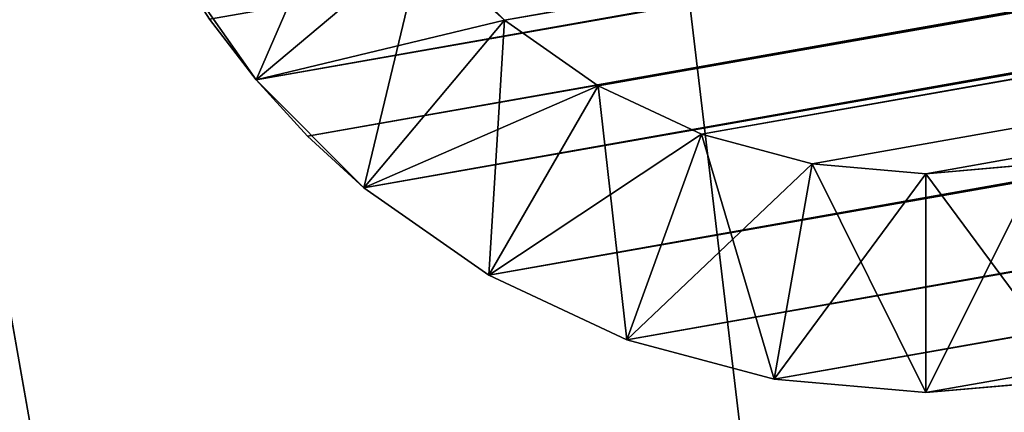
# Model space of a CAD drawing. Extents: x 1 to 290, y 1 to 363.
# Tile 37 of 256: x 23.471 to 25.722, y 9.945 to 10.842. Entities that reach past the tile are written whole.
import ezdxf

# ---------------------------------------------------------------- set-up
doc = ezdxf.new("R2010")
doc.units = 0

msp = doc.modelspace()

# ---------------------------------------------------------------- linework, layer by layer
for points in [[(216.558014, 44.812485, 558.617676), (23.904764, 10.842519, 558.617676), (24.010979, 10.704096, 558.537109)], [(23.904764, 10.842519, 305.992432), (216.558014, 44.812485, 305.992432), (24.010979, 10.704096, 306.072998)], [(216.558014, 44.812485, 811.617676), (23.904764, 10.842519, 811.617676), (24.010979, 10.704096, 811.537109)], [(23.904764, 10.842519, 558.992432), (216.558014, 44.812485, 558.992432), (24.010979, 10.704096, 559.072998)], [(216.558014, 44.812485, 558.617676), (24.010979, 10.704096, 558.537109), (216.505539, 44.64608, 558.537109)], [(24.010979, 10.704096, 306.072998), (216.558014, 44.812485, 305.992432), (216.505539, 44.64608, 306.072998)], [(216.558014, 44.812485, 811.617676), (24.010979, 10.704096, 811.537109), (216.505539, 44.64608, 811.537109)], [(24.010979, 10.704096, 559.072998), (216.558014, 44.812485, 558.992432), (216.505539, 44.64608, 559.072998)], [(24.482409, 10.929011, 558.033752), (215.985626, 44.696194, 558.033752), (24.578888, 10.840605, 557.954102)], [(24.482409, 10.929011, 811.033752), (215.985626, 44.696194, 811.033752), (24.578888, 10.840605, 810.954102)], [(215.985626, 44.696194, 558.033752), (215.925201, 44.58012, 557.954102), (24.578888, 10.840605, 557.954102)], [(215.985626, 44.696194, 811.033752), (215.925201, 44.58012, 810.954102), (24.578888, 10.840605, 810.954102)], [(216.505539, 44.64608, 558.537109), (24.010979, 10.704096, 558.537109), (24.128857, 10.575459, 558.443359)], [(24.010979, 10.704096, 306.072998), (216.505539, 44.64608, 306.072998), (24.128857, 10.575459, 306.166748)], [(216.505539, 44.64608, 811.537109), (24.010979, 10.704096, 811.537109), (24.128857, 10.575459, 811.443359)], [(24.010979, 10.704096, 559.072998), (216.505539, 44.64608, 559.072998), (24.128857, 10.575459, 559.166748)], [(216.505539, 44.64608, 558.537109), (24.128857, 10.575459, 558.443359), (216.438766, 44.484886, 558.443359)], [(24.128857, 10.575459, 306.166748), (216.505539, 44.64608, 306.072998), (216.438766, 44.484886, 306.166748)], [(216.505539, 44.64608, 811.537109), (24.128857, 10.575459, 811.443359), (216.438766, 44.484886, 811.443359)], [(24.128857, 10.575459, 559.166748), (216.505539, 44.64608, 559.072998), (216.438766, 44.484886, 559.166748)], [(24.578888, 10.840605, 306.655975), (215.925201, 44.58012, 306.655975), (24.482409, 10.929011, 306.576324)], [(24.578888, 10.840605, 559.656006), (215.925201, 44.58012, 559.656006), (24.482409, 10.929011, 559.576294)], [(24.578888, 10.840605, 557.954102), (215.925201, 44.58012, 557.954102), (215.775223, 44.36594, 557.769226)], [(24.79307, 10.690634, 306.840851), (215.925201, 44.58012, 306.655975), (24.578888, 10.840605, 306.655975)], [(24.578888, 10.840605, 810.954102), (215.925201, 44.58012, 810.954102), (215.775223, 44.36594, 810.769226)], [(24.79307, 10.690634, 559.840881), (215.925201, 44.58012, 559.656006), (24.578888, 10.840605, 559.656006)], [(24.79307, 10.690634, 306.840851), (215.775223, 44.36594, 306.840851), (215.925201, 44.58012, 306.655975)], [(24.79307, 10.690634, 559.840881), (215.775223, 44.36594, 559.840881), (215.925201, 44.58012, 559.656006)], [(216.438766, 44.484886, 558.443359), (24.128857, 10.575459, 558.443359), (216.3582, 44.33012, 558.337158)], [(24.128857, 10.575459, 306.166748), (216.438766, 44.484886, 306.166748), (24.257496, 10.457583, 306.27298)], [(216.438766, 44.484886, 811.443359), (24.128857, 10.575459, 811.443359), (216.3582, 44.33012, 811.337158)], [(24.128857, 10.575459, 559.166748), (216.438766, 44.484886, 559.166748), (24.257496, 10.457583, 559.272949)], [(216.438766, 44.484886, 306.166748), (216.3582, 44.33012, 306.27298), (24.257496, 10.457583, 306.27298)], [(216.438766, 44.484886, 559.166748), (216.3582, 44.33012, 559.272949), (24.257496, 10.457583, 559.272949)], [(24.578888, 10.840605, 557.954102), (215.775223, 44.36594, 557.769226), (24.79307, 10.690634, 557.769226)], [(24.578888, 10.840605, 810.954102), (215.775223, 44.36594, 810.769226), (24.79307, 10.690634, 810.769226)], [(24.79307, 10.690634, 557.769226), (215.775223, 44.36594, 557.769226), (215.590332, 44.181053, 557.555054)], [(25.030039, 10.580132, 307.055054), (215.775223, 44.36594, 306.840851), (24.79307, 10.690634, 306.840851)], [(24.79307, 10.690634, 810.769226), (215.775223, 44.36594, 810.769226), (215.590332, 44.181053, 810.555054)], [(25.030039, 10.580132, 560.055054), (215.775223, 44.36594, 559.840881), (24.79307, 10.690634, 559.840881)], [(25.030039, 10.580132, 307.055054), (215.590332, 44.181053, 307.055054), (215.775223, 44.36594, 306.840851)], [(25.030039, 10.580132, 560.055054), (215.590332, 44.181053, 560.055054), (215.775223, 44.36594, 559.840881)], [(24.128857, 10.575459, 558.443359), (24.257496, 10.457583, 558.337158), (216.3582, 44.33012, 558.337158)], [(24.128857, 10.575459, 811.443359), (24.257496, 10.457583, 811.337158), (216.3582, 44.33012, 811.337158)], [(216.3582, 44.33012, 558.337158), (24.257496, 10.457583, 558.337158), (24.543068, 10.257621, 558.090637)], [(24.257496, 10.457583, 306.27298), (216.3582, 44.33012, 306.27298), (216.158249, 44.044548, 306.51947)], [(216.3582, 44.33012, 811.337158), (24.257496, 10.457583, 811.337158), (24.543068, 10.257621, 811.090637)], [(24.257496, 10.457583, 559.272949), (216.3582, 44.33012, 559.272949), (216.158249, 44.044548, 559.51947)], [(216.3582, 44.33012, 558.337158), (24.543068, 10.257621, 558.090637), (216.158249, 44.044548, 558.090637)], [(216.3582, 44.33012, 811.337158), (24.543068, 10.257621, 811.090637), (216.158249, 44.044548, 811.090637)], [(24.79307, 10.690634, 557.769226), (215.590332, 44.181053, 557.555054), (25.030039, 10.580132, 557.555054)], [(24.79307, 10.690634, 810.769226), (215.590332, 44.181053, 810.555054), (25.030039, 10.580132, 810.555054)], [(25.030039, 10.580132, 557.555054), (215.590332, 44.181053, 557.555054), (215.37616, 44.031086, 557.318054)], [(25.282593, 10.51246, 307.292023), (215.590332, 44.181053, 307.055054), (25.030039, 10.580132, 307.055054)], [(25.030039, 10.580132, 810.555054), (215.590332, 44.181053, 810.555054), (215.37616, 44.031086, 810.318054)], [(25.282593, 10.51246, 560.292053), (215.590332, 44.181053, 560.055054), (25.030039, 10.580132, 560.055054)], [(25.282593, 10.51246, 307.292023), (215.37616, 44.031086, 307.292023), (215.590332, 44.181053, 307.055054)], [(25.282593, 10.51246, 560.292053), (215.37616, 44.031086, 560.292053), (215.590332, 44.181053, 560.055054)], [(24.257496, 10.457583, 306.27298), (216.158249, 44.044548, 306.51947), (24.543068, 10.257621, 306.51947)], [(24.257496, 10.457583, 559.272949), (216.158249, 44.044548, 559.51947), (24.543068, 10.257621, 559.51947)], [(216.158249, 44.044548, 558.090637), (24.543068, 10.257621, 558.090637), (24.859026, 10.110286, 557.805054)], [(24.543068, 10.257621, 306.51947), (216.158249, 44.044548, 306.51947), (215.911728, 43.798035, 306.805054)], [(216.158249, 44.044548, 811.090637), (24.543068, 10.257621, 811.090637), (24.859026, 10.110286, 810.805054)], [(24.543068, 10.257621, 559.51947), (216.158249, 44.044548, 559.51947), (215.911728, 43.798035, 559.805054)], [(216.158249, 44.044548, 558.090637), (24.859026, 10.110286, 557.805054), (215.911728, 43.798035, 557.805054)], [(216.158249, 44.044548, 811.090637), (24.859026, 10.110286, 810.805054), (215.911728, 43.798035, 810.805054)], [(25.030039, 10.580132, 557.555054), (215.37616, 44.031086, 557.318054), (25.282593, 10.51246, 557.318054)], [(25.030039, 10.580132, 810.555054), (215.37616, 44.031086, 810.318054), (25.282593, 10.51246, 810.318054)], [(25.282593, 10.51246, 557.318054), (215.37616, 44.031086, 557.318054), (215.139191, 43.920582, 557.065552)], [(25.543068, 10.489672, 307.544586), (215.37616, 44.031086, 307.292023), (25.282593, 10.51246, 307.292023)], [(25.282593, 10.51246, 810.318054), (215.37616, 44.031086, 810.318054), (215.139191, 43.920582, 810.065552)], [(25.543068, 10.489672, 560.544556), (215.37616, 44.031086, 560.292053), (25.282593, 10.51246, 560.292053)], [(25.543068, 10.489672, 307.544586), (215.139191, 43.920582, 307.544586), (215.37616, 44.031086, 307.292023)], [(25.543068, 10.489672, 560.544556), (215.139191, 43.920582, 560.544556), (215.37616, 44.031086, 560.292053)], [(25.282593, 10.51246, 557.318054), (215.139191, 43.920582, 557.065552), (25.543068, 10.489672, 557.065552)], [(25.282593, 10.51246, 810.318054), (215.139191, 43.920582, 810.065552), (25.543068, 10.489672, 810.065552)], [(25.543068, 10.489672, 557.065552), (215.139191, 43.920582, 557.065552), (209.347092, 42.876141, 556.805054)], [(25.803539, 10.51246, 307.805054), (215.139191, 43.920582, 307.544586), (25.543068, 10.489672, 307.544586)], [(25.543068, 10.489672, 810.065552), (215.139191, 43.920582, 810.065552), (209.347092, 42.876141, 809.805054)], [(25.803539, 10.51246, 560.805054), (215.139191, 43.920582, 560.544556), (25.543068, 10.489672, 560.544556)], [(24.543068, 10.257621, 306.51947), (215.911728, 43.798035, 306.805054), (24.859026, 10.110286, 306.805054)], [(24.543068, 10.257621, 559.51947), (215.911728, 43.798035, 559.805054), (24.859026, 10.110286, 559.805054)], [(215.911728, 43.798035, 557.805054), (24.859026, 10.110286, 557.805054), (25.195774, 10.020057, 557.489075)], [(24.859026, 10.110286, 306.805054), (215.911728, 43.798035, 306.805054), (215.62616, 43.598072, 307.121002)], [(215.911728, 43.798035, 810.805054), (24.859026, 10.110286, 810.805054), (25.195774, 10.020057, 810.489075)], [(24.859026, 10.110286, 559.805054), (215.911728, 43.798035, 559.805054), (215.62616, 43.598072, 560.121033)], [(215.911728, 43.798035, 557.805054), (25.195774, 10.020057, 557.489075), (215.62616, 43.598072, 557.489075)], [(215.911728, 43.798035, 810.805054), (25.195774, 10.020057, 810.489075), (215.62616, 43.598072, 810.489075)], [(24.859026, 10.110286, 306.805054), (215.62616, 43.598072, 307.121002), (25.195774, 10.020057, 307.121002)], [(24.859026, 10.110286, 559.805054), (215.62616, 43.598072, 560.121033), (25.195774, 10.020057, 560.121033)], [(215.62616, 43.598072, 557.489075), (25.195774, 10.020057, 557.489075), (25.54307, 9.989672, 557.152344)], [(25.195774, 10.020057, 307.121002), (215.62616, 43.598072, 307.121002), (215.310196, 43.450737, 307.457764)], [(215.62616, 43.598072, 810.489075), (25.195774, 10.020057, 810.489075), (25.54307, 9.989672, 810.152344)], [(25.195774, 10.020057, 560.121033), (215.62616, 43.598072, 560.121033), (215.310196, 43.450737, 560.457764)], [(215.62616, 43.598072, 557.489075), (25.54307, 9.989672, 557.152344), (215.310196, 43.450737, 557.152344)], [(215.62616, 43.598072, 810.489075), (25.54307, 9.989672, 810.152344), (215.310196, 43.450737, 810.152344)], [(25.195774, 10.020057, 307.121002), (215.310196, 43.450737, 307.457764), (25.54307, 9.989672, 307.457764)], [(25.195774, 10.020057, 560.121033), (215.310196, 43.450737, 560.457764), (25.54307, 9.989672, 560.457764)], [(215.310196, 43.450737, 557.152344), (25.54307, 9.989672, 557.152344), (209.680115, 42.427147, 556.805054)], [(25.54307, 9.989672, 307.457764), (215.310196, 43.450737, 307.457764), (214.97345, 43.360508, 307.805054)], [(215.310196, 43.450737, 810.152344), (25.54307, 9.989672, 810.152344), (209.680115, 42.427147, 809.805054)], [(25.54307, 9.989672, 560.457764), (215.310196, 43.450737, 560.457764), (214.97345, 43.360508, 560.805054)], [(25.54307, 9.989672, 307.457764), (214.97345, 43.360508, 307.805054), (25.890364, 10.020056, 307.805054)], [(25.54307, 9.989672, 560.457764), (214.97345, 43.360508, 560.805054), (25.890364, 10.020056, 560.805054)], [(25.543068, 10.489672, 557.065552), (209.347092, 42.876141, 556.805054), (25.803539, 10.51246, 556.805054)], [(25.543068, 10.489672, 810.065552), (209.347092, 42.876141, 809.805054), (25.803539, 10.51246, 809.805054)], [(25.54307, 9.989672, 557.152344), (25.890364, 10.020056, 556.805054), (209.680115, 42.427147, 556.805054)], [(25.54307, 9.989672, 810.152344), (25.890364, 10.020056, 809.805054), (209.680115, 42.427147, 809.805054)], [(18.868591, 9.753809, 838.805054), (36.493587, 9.753809, 838.805054), (36.493587, 33.128807, 838.805054)], [(18.868591, 9.753809, 838.805054), (36.493587, 33.128807, 838.805054), (18.868591, 33.128807, 838.805054)], [(18.868591, 33.128807, 838.205078), (36.493587, 33.128807, 838.205078), (18.868591, 9.753809, 838.205078)], [(18.868591, 9.753809, 838.205078), (36.493587, 33.128807, 838.205078), (36.493587, 9.753809, 838.205078)], [(18.868591, 9.753809, 279.40506), (36.493587, 9.753809, 279.40506), (36.493587, 33.128807, 279.40506)], [(18.868591, 9.753809, 279.40506), (36.493587, 33.128807, 279.40506), (18.868591, 33.128807, 279.40506)], [(18.868591, 33.128807, 278.805054), (36.493587, 33.128807, 278.805054), (18.868591, 9.753809, 278.805054)], [(18.868591, 9.753809, 278.805054), (36.493587, 33.128807, 278.805054), (36.493587, 9.753809, 278.805054)], [(23.861641, 4.377456, 818.805054), (21.562653, 20.87093, 818.805054), (20.971767, 20.766741, 818.805054)], [(21.562653, 20.87093, 298.805054), (24.452526, 4.481645, 298.805054), (20.971767, 20.766741, 298.805054)], [(23.172968, 11.738381, 339.305054), (24.452526, 4.481645, 298.805054), (21.562653, 20.87093, 298.805054)], [(24.452526, 4.481645, 818.805054), (24.452526, 4.481645, 778.305054), (21.562653, 20.87093, 818.805054)], [(21.562653, 20.87093, 818.805054), (24.452526, 4.481645, 778.305054), (23.172968, 11.738381, 778.305054)], [(24.452526, 4.481645, 818.805054), (21.562653, 20.87093, 818.805054), (23.861641, 4.377456, 818.805054)], [(23.861641, 4.377456, 298.805054), (23.861641, 4.377456, 339.305054), (20.971767, 20.766741, 298.805054)], [(20.971767, 20.766741, 298.805054), (23.861641, 4.377456, 339.305054), (22.582083, 11.634192, 339.305054)], [(22.582083, 11.634192, 778.305054), (23.861641, 4.377456, 818.805054), (20.971767, 20.766741, 818.805054)], [(20.971767, 20.766741, 298.805054), (24.452526, 4.481645, 298.805054), (23.861641, 4.377456, 298.805054)], [(24.868591, 12.003808, 838.205017), (10.939283, 12.003808, 838.205017), (2.53929, 3.603807, 838.205017)], [(2.53929, 3.603807, 838.205017), (25.868593, 3.603807, 838.205017), (24.868591, 12.003808, 838.205017)], [(2.53929, 3.603807, 837.605042), (10.939283, 12.003808, 837.605042), (25.868593, 3.603807, 837.605042)], [(2.53929, 3.603807, 279.40506), (10.939283, 12.003808, 279.40506), (25.868593, 3.603807, 279.40506)], [(24.868591, 12.003808, 280.005035), (10.939283, 12.003808, 280.005035), (2.53929, 3.603807, 280.005035)], [(2.53929, 3.603807, 280.005035), (25.868593, 3.603807, 280.005035), (24.868591, 12.003808, 280.005035)], [(25.868593, 3.603807, 837.605042), (10.939283, 12.003808, 837.605042), (24.868591, 12.003808, 837.605042)], [(25.868593, 3.603807, 279.40506), (10.939283, 12.003808, 279.40506), (24.868591, 12.003808, 279.40506)], [(24.868591, 12.003808, 838.205017), (25.868593, 3.603807, 838.205017), (25.868593, 11.003805, 838.205017)], [(25.868593, 3.603807, 837.605042), (24.868591, 12.003808, 837.605042), (25.868593, 11.003805, 837.605042)], [(25.868593, 3.603807, 279.40506), (24.868591, 12.003808, 279.40506), (25.868593, 11.003805, 279.40506)], [(24.868591, 12.003808, 280.005035), (25.868593, 3.603807, 280.005035), (25.868593, 11.003805, 280.005035)], [(22.582083, 11.634192, 593.305054), (22.527752, 11.942308, 524.280457), (23.861641, 4.377456, 593.305054)], [(23.861641, 4.377456, 593.305054), (22.527752, 11.942308, 524.280457), (22.582083, 11.634192, 524.305054)], [(22.582083, 11.634192, 593.305054), (23.861641, 4.377456, 593.305054), (23.172968, 11.738381, 593.305054)], [(23.172968, 11.738381, 778.305054), (24.452526, 4.481645, 778.305054), (22.582083, 11.634192, 778.305054)], [(22.582083, 11.634192, 339.305054), (23.861641, 4.377456, 339.305054), (23.172968, 11.738381, 339.305054)], [(23.172968, 11.738381, 524.305054), (24.452526, 4.481645, 524.305054), (22.582083, 11.634192, 524.305054)], [(24.452526, 4.481645, 339.305054), (24.452526, 4.481645, 298.805054), (23.172968, 11.738381, 339.305054)], [(23.172968, 11.738381, 593.305054), (24.452526, 4.481645, 593.305054), (24.452526, 4.481645, 524.305054)], [(24.452526, 4.481645, 524.305054), (23.172968, 11.738381, 524.305054), (23.172968, 11.738381, 593.305054)], [(23.172968, 11.738381, 593.305054), (23.861641, 4.377456, 593.305054), (24.452526, 4.481645, 593.305054)], [(23.172968, 11.738381, 339.305054), (23.861641, 4.377456, 339.305054), (24.452526, 4.481645, 339.305054)], [(23.861641, 4.377456, 778.305054), (23.861641, 4.377456, 818.805054), (22.582083, 11.634192, 778.305054)], [(23.861641, 4.377456, 593.305054), (22.582083, 11.634192, 524.305054), (23.861641, 4.377456, 524.305054)], [(22.582083, 11.634192, 778.305054), (24.452526, 4.481645, 778.305054), (23.861641, 4.377456, 778.305054)], [(22.582083, 11.634192, 524.305054), (24.452526, 4.481645, 524.305054), (23.861641, 4.377456, 524.305054)], [(24.24403, 11.239672, 359.805054), (24.010979, 10.704096, 359.805054), (23.811016, 10.989671, 359.805054)], [(24.24403, 11.239672, 509.805054), (24.010979, 10.704096, 509.805054), (23.811016, 10.989671, 509.805054)], [(24.24403, 11.239672, 612.805054), (24.010979, 10.704096, 612.805054), (23.811016, 10.989671, 612.805054)], [(24.24403, 11.239672, 762.805054), (24.010979, 10.704096, 762.805054), (23.811016, 10.989671, 762.805054)], [(24.394001, 11.02549, 359.805054), (24.010979, 10.704096, 359.805054), (24.24403, 11.239672, 359.805054)], [(24.394001, 11.02549, 509.805054), (24.010979, 10.704096, 509.805054), (24.24403, 11.239672, 509.805054)], [(24.394001, 11.02549, 612.805054), (24.010979, 10.704096, 612.805054), (24.24403, 11.239672, 612.805054)], [(24.394001, 11.02549, 762.805054), (24.010979, 10.704096, 762.805054), (24.24403, 11.239672, 762.805054)], [(24.394001, 11.02549, 354.805054), (23.811016, 10.989671, 354.805054), (24.010979, 10.704096, 354.805054)], [(24.394001, 11.02549, 504.805054), (23.811016, 10.989671, 504.805054), (24.010979, 10.704096, 504.805054)], [(24.394001, 11.02549, 607.805054), (23.811016, 10.989671, 607.805054), (24.010979, 10.704096, 607.805054)], [(24.394001, 11.02549, 757.805054), (23.811016, 10.989671, 757.805054), (24.010979, 10.704096, 757.805054)], [(24.394001, 11.02549, 354.805054), (24.010979, 10.704096, 354.805054), (24.578888, 10.840605, 354.805054)], [(24.394001, 11.02549, 359.805054), (24.257496, 10.457583, 359.805054), (24.010979, 10.704096, 359.805054)], [(24.394001, 11.02549, 504.805054), (24.010979, 10.704096, 504.805054), (24.578888, 10.840605, 504.805054)], [(24.394001, 11.02549, 509.805054), (24.257496, 10.457583, 509.805054), (24.010979, 10.704096, 509.805054)], [(24.394001, 11.02549, 607.805054), (24.010979, 10.704096, 607.805054), (24.578888, 10.840605, 607.805054)], [(24.394001, 11.02549, 612.805054), (24.257496, 10.457583, 612.805054), (24.010979, 10.704096, 612.805054)], [(24.394001, 11.02549, 757.805054), (24.010979, 10.704096, 757.805054), (24.578888, 10.840605, 757.805054)], [(24.394001, 11.02549, 762.805054), (24.257496, 10.457583, 762.805054), (24.010979, 10.704096, 762.805054)], [(24.578888, 10.840605, 359.805054), (24.257496, 10.457583, 359.805054), (24.394001, 11.02549, 359.805054)], [(24.578888, 10.840605, 509.805054), (24.257496, 10.457583, 509.805054), (24.394001, 11.02549, 509.805054)], [(24.578888, 10.840605, 612.805054), (24.257496, 10.457583, 612.805054), (24.394001, 11.02549, 612.805054)], [(24.578888, 10.840605, 762.805054), (24.257496, 10.457583, 762.805054), (24.394001, 11.02549, 762.805054)], [(24.394001, 11.02549, 359.805054), (24.394001, 11.02549, 504.805054), (24.578888, 10.840605, 359.805054)], [(24.578888, 10.840605, 359.805054), (24.394001, 11.02549, 504.805054), (24.578888, 10.840605, 504.805054)], [(24.578888, 10.840605, 306.655975), (24.482409, 10.929011, 306.576324), (24.394001, 11.02549, 354.805054)], [(24.394001, 11.02549, 354.805054), (24.578888, 10.840605, 354.805054), (24.578888, 10.840605, 306.655975)], [(24.482409, 10.929011, 558.033752), (24.578888, 10.840605, 509.805054), (24.394001, 11.02549, 509.805054)], [(24.394001, 11.02549, 612.805054), (24.394001, 11.02549, 757.805054), (24.578888, 10.840605, 612.805054)], [(24.578888, 10.840605, 612.805054), (24.394001, 11.02549, 757.805054), (24.578888, 10.840605, 757.805054)], [(24.578888, 10.840605, 559.656006), (24.482409, 10.929011, 559.576294), (24.394001, 11.02549, 607.805054)], [(24.394001, 11.02549, 607.805054), (24.578888, 10.840605, 607.805054), (24.578888, 10.840605, 559.656006)], [(24.482409, 10.929011, 811.033752), (24.578888, 10.840605, 762.805054), (24.394001, 11.02549, 762.805054)], [(24.010979, 10.704096, 359.805054), (24.010979, 10.704096, 504.805054), (23.811016, 10.989671, 504.805054)], [(24.010979, 10.704096, 359.805054), (23.811016, 10.989671, 504.805054), (23.811016, 10.989671, 359.805054)], [(23.904764, 10.842519, 305.992432), (24.010979, 10.704096, 354.805054), (23.811016, 10.989671, 354.805054)], [(24.010979, 10.704096, 509.805054), (23.904764, 10.842519, 558.617676), (23.811016, 10.989671, 509.805054)], [(24.010979, 10.704096, 612.805054), (24.010979, 10.704096, 757.805054), (23.811016, 10.989671, 757.805054)], [(24.010979, 10.704096, 612.805054), (23.811016, 10.989671, 757.805054), (23.811016, 10.989671, 612.805054)], [(23.904764, 10.842519, 558.992432), (24.010979, 10.704096, 607.805054), (23.811016, 10.989671, 607.805054)], [(24.010979, 10.704096, 762.805054), (23.904764, 10.842519, 811.617676), (23.811016, 10.989671, 762.805054)], [(24.578888, 10.840605, 557.954102), (24.578888, 10.840605, 509.805054), (24.482409, 10.929011, 558.033752)], [(24.578888, 10.840605, 810.954102), (24.578888, 10.840605, 762.805054), (24.482409, 10.929011, 811.033752)], [(24.010979, 10.704096, 306.072998), (24.010979, 10.704096, 354.805054), (23.904764, 10.842519, 305.992432)], [(24.010979, 10.704096, 509.805054), (24.010979, 10.704096, 558.537109), (23.904764, 10.842519, 558.617676)], [(24.010979, 10.704096, 559.072998), (24.010979, 10.704096, 607.805054), (23.904764, 10.842519, 558.992432)], [(24.010979, 10.704096, 762.805054), (24.010979, 10.704096, 811.537109), (23.904764, 10.842519, 811.617676)], [(24.578888, 10.840605, 354.805054), (24.010979, 10.704096, 354.805054), (24.257496, 10.457583, 354.805054)], [(24.578888, 10.840605, 504.805054), (24.010979, 10.704096, 504.805054), (24.257496, 10.457583, 504.805054)], [(24.578888, 10.840605, 607.805054), (24.010979, 10.704096, 607.805054), (24.257496, 10.457583, 607.805054)], [(24.578888, 10.840605, 757.805054), (24.010979, 10.704096, 757.805054), (24.257496, 10.457583, 757.805054)], [(24.578888, 10.840605, 354.805054), (24.257496, 10.457583, 354.805054), (24.79307, 10.690634, 354.805054)], [(24.578888, 10.840605, 359.805054), (24.543068, 10.257621, 359.805054), (24.257496, 10.457583, 359.805054)], [(24.578888, 10.840605, 504.805054), (24.257496, 10.457583, 504.805054), (24.79307, 10.690634, 504.805054)], [(24.578888, 10.840605, 509.805054), (24.543068, 10.257621, 509.805054), (24.257496, 10.457583, 509.805054)], [(24.578888, 10.840605, 607.805054), (24.257496, 10.457583, 607.805054), (24.79307, 10.690634, 607.805054)], [(24.578888, 10.840605, 612.805054), (24.543068, 10.257621, 612.805054), (24.257496, 10.457583, 612.805054)], [(24.578888, 10.840605, 757.805054), (24.257496, 10.457583, 757.805054), (24.79307, 10.690634, 757.805054)], [(24.578888, 10.840605, 762.805054), (24.543068, 10.257621, 762.805054), (24.257496, 10.457583, 762.805054)], [(24.79307, 10.690634, 359.805054), (24.543068, 10.257621, 359.805054), (24.578888, 10.840605, 359.805054)], [(24.79307, 10.690634, 509.805054), (24.543068, 10.257621, 509.805054), (24.578888, 10.840605, 509.805054)], [(24.79307, 10.690634, 612.805054), (24.543068, 10.257621, 612.805054), (24.578888, 10.840605, 612.805054)], [(24.79307, 10.690634, 762.805054), (24.543068, 10.257621, 762.805054), (24.578888, 10.840605, 762.805054)], [(24.578888, 10.840605, 359.805054), (24.578888, 10.840605, 504.805054), (24.79307, 10.690634, 359.805054)], [(24.79307, 10.690634, 359.805054), (24.578888, 10.840605, 504.805054), (24.79307, 10.690634, 504.805054)], [(24.578888, 10.840605, 306.655975), (24.578888, 10.840605, 354.805054), (24.79307, 10.690634, 354.805054)], [(24.578888, 10.840605, 306.655975), (24.79307, 10.690634, 354.805054), (24.79307, 10.690634, 306.840851)], [(24.79307, 10.690634, 557.769226), (24.79307, 10.690634, 509.805054), (24.578888, 10.840605, 509.805054)], [(24.79307, 10.690634, 557.769226), (24.578888, 10.840605, 509.805054), (24.578888, 10.840605, 557.954102)], [(24.578888, 10.840605, 612.805054), (24.578888, 10.840605, 757.805054), (24.79307, 10.690634, 612.805054)], [(24.79307, 10.690634, 612.805054), (24.578888, 10.840605, 757.805054), (24.79307, 10.690634, 757.805054)], [(24.578888, 10.840605, 559.656006), (24.578888, 10.840605, 607.805054), (24.79307, 10.690634, 607.805054)], [(24.578888, 10.840605, 559.656006), (24.79307, 10.690634, 607.805054), (24.79307, 10.690634, 559.840881)], [(24.79307, 10.690634, 810.769226), (24.79307, 10.690634, 762.805054), (24.578888, 10.840605, 762.805054)], [(24.79307, 10.690634, 810.769226), (24.578888, 10.840605, 762.805054), (24.578888, 10.840605, 810.954102)], [(24.257496, 10.457583, 359.805054), (24.257496, 10.457583, 504.805054), (24.010979, 10.704096, 504.805054)], [(24.257496, 10.457583, 359.805054), (24.010979, 10.704096, 504.805054), (24.010979, 10.704096, 359.805054)], [(24.128857, 10.575459, 306.166748), (24.257496, 10.457583, 354.805054), (24.010979, 10.704096, 354.805054)], [(24.128857, 10.575459, 306.166748), (24.010979, 10.704096, 354.805054), (24.010979, 10.704096, 306.072998)], [(24.257496, 10.457583, 558.337158), (24.128857, 10.575459, 558.443359), (24.010979, 10.704096, 509.805054)], [(24.010979, 10.704096, 509.805054), (24.128857, 10.575459, 558.443359), (24.010979, 10.704096, 558.537109)], [(24.010979, 10.704096, 509.805054), (24.257496, 10.457583, 509.805054), (24.257496, 10.457583, 558.337158)], [(24.257496, 10.457583, 612.805054), (24.257496, 10.457583, 757.805054), (24.010979, 10.704096, 757.805054)], [(24.257496, 10.457583, 612.805054), (24.010979, 10.704096, 757.805054), (24.010979, 10.704096, 612.805054)], [(24.128857, 10.575459, 559.166748), (24.257496, 10.457583, 607.805054), (24.010979, 10.704096, 607.805054)], [(24.128857, 10.575459, 559.166748), (24.010979, 10.704096, 607.805054), (24.010979, 10.704096, 559.072998)], [(24.257496, 10.457583, 811.337158), (24.128857, 10.575459, 811.443359), (24.010979, 10.704096, 762.805054)], [(24.010979, 10.704096, 762.805054), (24.128857, 10.575459, 811.443359), (24.010979, 10.704096, 811.537109)], [(24.010979, 10.704096, 762.805054), (24.257496, 10.457583, 762.805054), (24.257496, 10.457583, 811.337158)], [(24.79307, 10.690634, 354.805054), (24.257496, 10.457583, 354.805054), (24.543068, 10.257621, 354.805054)], [(24.79307, 10.690634, 504.805054), (24.257496, 10.457583, 504.805054), (24.543068, 10.257621, 504.805054)], [(24.79307, 10.690634, 607.805054), (24.257496, 10.457583, 607.805054), (24.543068, 10.257621, 607.805054)], [(24.79307, 10.690634, 757.805054), (24.257496, 10.457583, 757.805054), (24.543068, 10.257621, 757.805054)], [(24.79307, 10.690634, 354.805054), (24.543068, 10.257621, 354.805054), (25.030039, 10.580132, 354.805054)], [(24.79307, 10.690634, 359.805054), (24.859026, 10.110286, 359.805054), (24.543068, 10.257621, 359.805054)], [(24.79307, 10.690634, 504.805054), (24.543068, 10.257621, 504.805054), (25.030039, 10.580132, 504.805054)], [(24.79307, 10.690634, 509.805054), (24.859026, 10.110286, 509.805054), (24.543068, 10.257621, 509.805054)], [(24.79307, 10.690634, 607.805054), (24.543068, 10.257621, 607.805054), (25.030039, 10.580132, 607.805054)], [(24.79307, 10.690634, 612.805054), (24.859026, 10.110286, 612.805054), (24.543068, 10.257621, 612.805054)], [(24.79307, 10.690634, 757.805054), (24.543068, 10.257621, 757.805054), (25.030039, 10.580132, 757.805054)], [(24.79307, 10.690634, 762.805054), (24.859026, 10.110286, 762.805054), (24.543068, 10.257621, 762.805054)], [(24.79307, 10.690634, 359.805054), (24.79307, 10.690634, 504.805054), (25.030039, 10.580132, 359.805054)], [(25.030039, 10.580132, 359.805054), (24.79307, 10.690634, 504.805054), (25.030039, 10.580132, 504.805054)], [(24.79307, 10.690634, 306.840851), (24.79307, 10.690634, 354.805054), (25.030039, 10.580132, 354.805054)], [(24.79307, 10.690634, 306.840851), (25.030039, 10.580132, 354.805054), (25.030039, 10.580132, 307.055054)], [(25.030039, 10.580132, 557.555054), (25.030039, 10.580132, 509.805054), (24.79307, 10.690634, 509.805054)], [(25.030039, 10.580132, 557.555054), (24.79307, 10.690634, 509.805054), (24.79307, 10.690634, 557.769226)], [(25.030039, 10.580132, 359.805054), (24.859026, 10.110286, 359.805054), (24.79307, 10.690634, 359.805054)], [(25.030039, 10.580132, 509.805054), (24.859026, 10.110286, 509.805054), (24.79307, 10.690634, 509.805054)], [(24.79307, 10.690634, 612.805054), (24.79307, 10.690634, 757.805054), (25.030039, 10.580132, 612.805054)], [(25.030039, 10.580132, 612.805054), (24.79307, 10.690634, 757.805054), (25.030039, 10.580132, 757.805054)], [(24.79307, 10.690634, 559.840881), (24.79307, 10.690634, 607.805054), (25.030039, 10.580132, 607.805054)], [(24.79307, 10.690634, 559.840881), (25.030039, 10.580132, 607.805054), (25.030039, 10.580132, 560.055054)], [(25.030039, 10.580132, 810.555054), (25.030039, 10.580132, 762.805054), (24.79307, 10.690634, 762.805054)], [(25.030039, 10.580132, 810.555054), (24.79307, 10.690634, 762.805054), (24.79307, 10.690634, 810.769226)], [(25.030039, 10.580132, 612.805054), (24.859026, 10.110286, 612.805054), (24.79307, 10.690634, 612.805054)], [(25.030039, 10.580132, 762.805054), (24.859026, 10.110286, 762.805054), (24.79307, 10.690634, 762.805054)], [(24.257496, 10.457583, 306.27298), (24.257496, 10.457583, 354.805054), (24.128857, 10.575459, 306.166748)], [(24.257496, 10.457583, 559.272949), (24.257496, 10.457583, 607.805054), (24.128857, 10.575459, 559.166748)], [(25.030039, 10.580132, 354.805054), (24.543068, 10.257621, 354.805054), (24.859026, 10.110286, 354.805054)], [(25.030039, 10.580132, 504.805054), (24.543068, 10.257621, 504.805054), (24.859026, 10.110286, 504.805054)], [(25.030039, 10.580132, 607.805054), (24.543068, 10.257621, 607.805054), (24.859026, 10.110286, 607.805054)], [(25.030039, 10.580132, 757.805054), (24.543068, 10.257621, 757.805054), (24.859026, 10.110286, 757.805054)], [(25.030039, 10.580132, 354.805054), (24.859026, 10.110286, 354.805054), (25.282593, 10.51246, 354.805054)], [(25.030039, 10.580132, 359.805054), (25.195774, 10.020057, 359.805054), (24.859026, 10.110286, 359.805054)], [(25.030039, 10.580132, 504.805054), (24.859026, 10.110286, 504.805054), (25.282593, 10.51246, 504.805054)], [(25.030039, 10.580132, 509.805054), (25.195774, 10.020057, 509.805054), (24.859026, 10.110286, 509.805054)], [(25.030039, 10.580132, 607.805054), (24.859026, 10.110286, 607.805054), (25.282593, 10.51246, 607.805054)], [(25.030039, 10.580132, 612.805054), (25.195774, 10.020057, 612.805054), (24.859026, 10.110286, 612.805054)], [(25.030039, 10.580132, 757.805054), (24.859026, 10.110286, 757.805054), (25.282593, 10.51246, 757.805054)], [(25.030039, 10.580132, 762.805054), (25.195774, 10.020057, 762.805054), (24.859026, 10.110286, 762.805054)], [(25.030039, 10.580132, 359.805054), (25.030039, 10.580132, 504.805054), (25.282593, 10.51246, 359.805054)], [(25.282593, 10.51246, 359.805054), (25.030039, 10.580132, 504.805054), (25.282593, 10.51246, 504.805054)], [(25.030039, 10.580132, 307.055054), (25.030039, 10.580132, 354.805054), (25.282593, 10.51246, 354.805054)], [(25.030039, 10.580132, 307.055054), (25.282593, 10.51246, 354.805054), (25.282593, 10.51246, 307.292023)], [(25.282593, 10.51246, 557.318054), (25.282593, 10.51246, 509.805054), (25.030039, 10.580132, 509.805054)], [(25.282593, 10.51246, 557.318054), (25.030039, 10.580132, 509.805054), (25.030039, 10.580132, 557.555054)], [(25.282593, 10.51246, 359.805054), (25.195774, 10.020057, 359.805054), (25.030039, 10.580132, 359.805054)], [(25.282593, 10.51246, 509.805054), (25.195774, 10.020057, 509.805054), (25.030039, 10.580132, 509.805054)], [(25.030039, 10.580132, 612.805054), (25.030039, 10.580132, 757.805054), (25.282593, 10.51246, 612.805054)], [(25.282593, 10.51246, 612.805054), (25.030039, 10.580132, 757.805054), (25.282593, 10.51246, 757.805054)], [(25.030039, 10.580132, 560.055054), (25.030039, 10.580132, 607.805054), (25.282593, 10.51246, 607.805054)], [(25.030039, 10.580132, 560.055054), (25.282593, 10.51246, 607.805054), (25.282593, 10.51246, 560.292053)], [(25.282593, 10.51246, 810.318054), (25.282593, 10.51246, 762.805054), (25.030039, 10.580132, 762.805054)], [(25.282593, 10.51246, 810.318054), (25.030039, 10.580132, 762.805054), (25.030039, 10.580132, 810.555054)], [(25.282593, 10.51246, 612.805054), (25.195774, 10.020057, 612.805054), (25.030039, 10.580132, 612.805054)], [(25.282593, 10.51246, 762.805054), (25.195774, 10.020057, 762.805054), (25.030039, 10.580132, 762.805054)], [(25.282593, 10.51246, 354.805054), (24.859026, 10.110286, 354.805054), (25.195774, 10.020057, 354.805054)], [(25.282593, 10.51246, 504.805054), (24.859026, 10.110286, 504.805054), (25.195774, 10.020057, 504.805054)], [(25.282593, 10.51246, 607.805054), (24.859026, 10.110286, 607.805054), (25.195774, 10.020057, 607.805054)], [(25.282593, 10.51246, 757.805054), (24.859026, 10.110286, 757.805054), (25.195774, 10.020057, 757.805054)], [(25.282593, 10.51246, 354.805054), (25.195774, 10.020057, 354.805054), (25.543068, 10.489672, 354.805054)], [(25.282593, 10.51246, 359.805054), (25.54307, 9.989672, 359.805054), (25.195774, 10.020057, 359.805054)], [(25.282593, 10.51246, 504.805054), (25.195774, 10.020057, 504.805054), (25.543068, 10.489672, 504.805054)], [(25.282593, 10.51246, 509.805054), (25.54307, 9.989672, 509.805054), (25.195774, 10.020057, 509.805054)], [(25.282593, 10.51246, 607.805054), (25.195774, 10.020057, 607.805054), (25.543068, 10.489672, 607.805054)], [(25.282593, 10.51246, 612.805054), (25.54307, 9.989672, 612.805054), (25.195774, 10.020057, 612.805054)], [(25.282593, 10.51246, 757.805054), (25.195774, 10.020057, 757.805054), (25.543068, 10.489672, 757.805054)], [(25.282593, 10.51246, 762.805054), (25.54307, 9.989672, 762.805054), (25.195774, 10.020057, 762.805054)], [(25.282593, 10.51246, 359.805054), (25.282593, 10.51246, 504.805054), (25.543068, 10.489672, 359.805054)], [(25.543068, 10.489672, 359.805054), (25.282593, 10.51246, 504.805054), (25.543068, 10.489672, 504.805054)], [(25.282593, 10.51246, 307.292023), (25.282593, 10.51246, 354.805054), (25.543068, 10.489672, 354.805054)], [(25.282593, 10.51246, 307.292023), (25.543068, 10.489672, 354.805054), (25.543068, 10.489672, 307.544586)], [(25.543068, 10.489672, 557.065552), (25.543068, 10.489672, 509.805054), (25.282593, 10.51246, 509.805054)], [(25.543068, 10.489672, 557.065552), (25.282593, 10.51246, 509.805054), (25.282593, 10.51246, 557.318054)], [(25.543068, 10.489672, 359.805054), (25.54307, 9.989672, 359.805054), (25.282593, 10.51246, 359.805054)], [(25.543068, 10.489672, 509.805054), (25.54307, 9.989672, 509.805054), (25.282593, 10.51246, 509.805054)], [(25.282593, 10.51246, 612.805054), (25.282593, 10.51246, 757.805054), (25.543068, 10.489672, 612.805054)], [(25.543068, 10.489672, 612.805054), (25.282593, 10.51246, 757.805054), (25.543068, 10.489672, 757.805054)], [(25.282593, 10.51246, 560.292053), (25.282593, 10.51246, 607.805054), (25.543068, 10.489672, 607.805054)], [(25.282593, 10.51246, 560.292053), (25.543068, 10.489672, 607.805054), (25.543068, 10.489672, 560.544556)], [(25.543068, 10.489672, 810.065552), (25.543068, 10.489672, 762.805054), (25.282593, 10.51246, 762.805054)], [(25.543068, 10.489672, 810.065552), (25.282593, 10.51246, 762.805054), (25.282593, 10.51246, 810.318054)], [(25.543068, 10.489672, 612.805054), (25.54307, 9.989672, 612.805054), (25.282593, 10.51246, 612.805054)], [(25.543068, 10.489672, 762.805054), (25.54307, 9.989672, 762.805054), (25.282593, 10.51246, 762.805054)], [(25.543068, 10.489672, 504.805054), (25.803539, 10.51246, 504.805054), (25.803539, 10.51246, 482.305054)], [(25.803539, 10.51246, 382.305054), (25.803539, 10.51246, 359.805054), (25.543068, 10.489672, 359.805054)], [(25.803539, 10.51246, 482.305054), (25.803539, 10.51246, 451.680054), (25.543068, 10.489672, 504.805054)], [(25.543068, 10.489672, 504.805054), (25.803539, 10.51246, 451.680054), (25.803539, 10.51246, 432.305054)], [(25.543068, 10.489672, 504.805054), (25.803539, 10.51246, 432.305054), (25.543068, 10.489672, 359.805054)], [(25.543068, 10.489672, 359.805054), (25.803539, 10.51246, 432.305054), (25.803539, 10.51246, 406.680054)], [(25.543068, 10.489672, 359.805054), (25.803539, 10.51246, 406.680054), (25.803539, 10.51246, 382.305054)], [(25.543068, 10.489672, 354.805054), (25.803539, 10.51246, 354.805054), (25.803539, 10.51246, 332.305054)], [(25.543068, 10.489672, 307.544586), (25.543068, 10.489672, 354.805054), (25.803539, 10.51246, 332.305054)], [(25.543068, 10.489672, 307.544586), (25.803539, 10.51246, 332.305054), (25.803539, 10.51246, 307.805054)], [(25.803539, 10.51246, 532.305054), (25.803539, 10.51246, 509.805054), (25.543068, 10.489672, 509.805054)], [(25.803539, 10.51246, 556.805054), (25.803539, 10.51246, 553.930054), (25.543068, 10.489672, 557.065552)], [(25.543068, 10.489672, 557.065552), (25.803539, 10.51246, 553.930054), (25.803539, 10.51246, 532.305054)], [(25.803539, 10.51246, 532.305054), (25.543068, 10.489672, 509.805054), (25.543068, 10.489672, 557.065552)], [(25.543068, 10.489672, 354.805054), (25.54307, 9.989672, 354.805054), (25.803539, 10.51246, 354.805054)], [(25.803539, 10.51246, 359.805054), (25.890364, 10.020056, 359.805054), (25.543068, 10.489672, 359.805054)], [(25.543068, 10.489672, 504.805054), (25.54307, 9.989672, 504.805054), (25.803539, 10.51246, 504.805054)], [(25.803539, 10.51246, 509.805054), (25.890364, 10.020056, 509.805054), (25.543068, 10.489672, 509.805054)], [(25.543068, 10.489672, 757.805054), (25.803539, 10.51246, 757.805054), (25.803539, 10.51246, 735.305054)], [(25.803539, 10.51246, 635.305054), (25.803539, 10.51246, 612.805054), (25.543068, 10.489672, 612.805054)], [(25.803539, 10.51246, 735.305054), (25.803539, 10.51246, 704.680054), (25.543068, 10.489672, 757.805054)], [(25.543068, 10.489672, 757.805054), (25.803539, 10.51246, 704.680054), (25.803539, 10.51246, 685.305054)], [(25.543068, 10.489672, 757.805054), (25.803539, 10.51246, 685.305054), (25.543068, 10.489672, 612.805054)], [(25.543068, 10.489672, 612.805054), (25.803539, 10.51246, 685.305054), (25.803539, 10.51246, 659.680054)], [(25.543068, 10.489672, 612.805054), (25.803539, 10.51246, 659.680054), (25.803539, 10.51246, 635.305054)], [(25.543068, 10.489672, 607.805054), (25.803539, 10.51246, 607.805054), (25.803539, 10.51246, 585.305054)], [(25.543068, 10.489672, 560.544556), (25.543068, 10.489672, 607.805054), (25.803539, 10.51246, 585.305054)], [(25.543068, 10.489672, 560.544556), (25.803539, 10.51246, 585.305054), (25.803539, 10.51246, 560.805054)], [(25.803539, 10.51246, 785.305054), (25.803539, 10.51246, 762.805054), (25.543068, 10.489672, 762.805054)], [(25.803539, 10.51246, 809.805054), (25.803539, 10.51246, 806.930054), (25.543068, 10.489672, 810.065552)], [(25.543068, 10.489672, 810.065552), (25.803539, 10.51246, 806.930054), (25.803539, 10.51246, 785.305054)], [(25.803539, 10.51246, 785.305054), (25.543068, 10.489672, 762.805054), (25.543068, 10.489672, 810.065552)], [(25.543068, 10.489672, 607.805054), (25.54307, 9.989672, 607.805054), (25.803539, 10.51246, 607.805054)], [(25.803539, 10.51246, 612.805054), (25.890364, 10.020056, 612.805054), (25.543068, 10.489672, 612.805054)], [(25.543068, 10.489672, 757.805054), (25.54307, 9.989672, 757.805054), (25.803539, 10.51246, 757.805054)], [(25.803539, 10.51246, 762.805054), (25.890364, 10.020056, 762.805054), (25.543068, 10.489672, 762.805054)], [(25.803539, 10.51246, 354.805054), (25.54307, 9.989672, 354.805054), (25.890364, 10.020056, 354.805054)], [(25.803539, 10.51246, 504.805054), (25.54307, 9.989672, 504.805054), (25.890364, 10.020056, 504.805054)], [(25.803539, 10.51246, 607.805054), (25.54307, 9.989672, 607.805054), (25.890364, 10.020056, 607.805054)], [(25.803539, 10.51246, 757.805054), (25.54307, 9.989672, 757.805054), (25.890364, 10.020056, 757.805054)], [(25.543068, 10.489672, 354.805054), (25.195774, 10.020057, 354.805054), (25.54307, 9.989672, 354.805054)], [(25.543068, 10.489672, 504.805054), (25.195774, 10.020057, 504.805054), (25.54307, 9.989672, 504.805054)], [(25.543068, 10.489672, 607.805054), (25.195774, 10.020057, 607.805054), (25.54307, 9.989672, 607.805054)], [(25.543068, 10.489672, 757.805054), (25.195774, 10.020057, 757.805054), (25.54307, 9.989672, 757.805054)], [(25.543068, 10.489672, 359.805054), (25.890364, 10.020056, 359.805054), (25.54307, 9.989672, 359.805054)], [(25.543068, 10.489672, 509.805054), (25.890364, 10.020056, 509.805054), (25.54307, 9.989672, 509.805054)], [(25.543068, 10.489672, 612.805054), (25.890364, 10.020056, 612.805054), (25.54307, 9.989672, 612.805054)], [(25.543068, 10.489672, 762.805054), (25.890364, 10.020056, 762.805054), (25.54307, 9.989672, 762.805054)], [(24.543068, 10.257621, 359.805054), (24.543068, 10.257621, 504.805054), (24.257496, 10.457583, 504.805054)], [(24.543068, 10.257621, 359.805054), (24.257496, 10.457583, 504.805054), (24.257496, 10.457583, 359.805054)], [(24.543068, 10.257621, 306.51947), (24.543068, 10.257621, 354.805054), (24.257496, 10.457583, 354.805054)], [(24.543068, 10.257621, 306.51947), (24.257496, 10.457583, 354.805054), (24.257496, 10.457583, 306.27298)], [(24.257496, 10.457583, 558.337158), (24.257496, 10.457583, 509.805054), (24.543068, 10.257621, 509.805054)], [(24.257496, 10.457583, 558.337158), (24.543068, 10.257621, 509.805054), (24.543068, 10.257621, 558.090637)], [(24.543068, 10.257621, 612.805054), (24.543068, 10.257621, 757.805054), (24.257496, 10.457583, 757.805054)], [(24.543068, 10.257621, 612.805054), (24.257496, 10.457583, 757.805054), (24.257496, 10.457583, 612.805054)], [(24.543068, 10.257621, 559.51947), (24.543068, 10.257621, 607.805054), (24.257496, 10.457583, 607.805054)], [(24.543068, 10.257621, 559.51947), (24.257496, 10.457583, 607.805054), (24.257496, 10.457583, 559.272949)], [(24.257496, 10.457583, 811.337158), (24.257496, 10.457583, 762.805054), (24.543068, 10.257621, 762.805054)], [(24.257496, 10.457583, 811.337158), (24.543068, 10.257621, 762.805054), (24.543068, 10.257621, 811.090637)], [(24.859026, 10.110286, 359.805054), (24.859026, 10.110286, 504.805054), (24.543068, 10.257621, 504.805054)], [(24.859026, 10.110286, 359.805054), (24.543068, 10.257621, 504.805054), (24.543068, 10.257621, 359.805054)], [(24.859026, 10.110286, 306.805054), (24.859026, 10.110286, 354.805054), (24.543068, 10.257621, 354.805054)], [(24.859026, 10.110286, 306.805054), (24.543068, 10.257621, 354.805054), (24.543068, 10.257621, 306.51947)], [(24.543068, 10.257621, 558.090637), (24.543068, 10.257621, 509.805054), (24.859026, 10.110286, 509.805054)], [(24.543068, 10.257621, 558.090637), (24.859026, 10.110286, 509.805054), (24.859026, 10.110286, 557.805054)], [(24.859026, 10.110286, 612.805054), (24.859026, 10.110286, 757.805054), (24.543068, 10.257621, 757.805054)], [(24.859026, 10.110286, 612.805054), (24.543068, 10.257621, 757.805054), (24.543068, 10.257621, 612.805054)], [(24.859026, 10.110286, 559.805054), (24.859026, 10.110286, 607.805054), (24.543068, 10.257621, 607.805054)], [(24.859026, 10.110286, 559.805054), (24.543068, 10.257621, 607.805054), (24.543068, 10.257621, 559.51947)], [(24.543068, 10.257621, 811.090637), (24.543068, 10.257621, 762.805054), (24.859026, 10.110286, 762.805054)], [(24.543068, 10.257621, 811.090637), (24.859026, 10.110286, 762.805054), (24.859026, 10.110286, 810.805054)], [(25.195774, 10.020057, 359.805054), (25.195774, 10.020057, 504.805054), (24.859026, 10.110286, 504.805054)], [(25.195774, 10.020057, 359.805054), (24.859026, 10.110286, 504.805054), (24.859026, 10.110286, 359.805054)], [(25.195774, 10.020057, 307.121002), (25.195774, 10.020057, 354.805054), (24.859026, 10.110286, 354.805054)], [(25.195774, 10.020057, 307.121002), (24.859026, 10.110286, 354.805054), (24.859026, 10.110286, 306.805054)], [(24.859026, 10.110286, 557.805054), (24.859026, 10.110286, 509.805054), (25.195774, 10.020057, 509.805054)], [(24.859026, 10.110286, 557.805054), (25.195774, 10.020057, 509.805054), (25.195774, 10.020057, 557.489075)], [(25.195774, 10.020057, 612.805054), (25.195774, 10.020057, 757.805054), (24.859026, 10.110286, 757.805054)], [(25.195774, 10.020057, 612.805054), (24.859026, 10.110286, 757.805054), (24.859026, 10.110286, 612.805054)], [(25.195774, 10.020057, 560.121033), (25.195774, 10.020057, 607.805054), (24.859026, 10.110286, 607.805054)], [(25.195774, 10.020057, 560.121033), (24.859026, 10.110286, 607.805054), (24.859026, 10.110286, 559.805054)], [(24.859026, 10.110286, 810.805054), (24.859026, 10.110286, 762.805054), (25.195774, 10.020057, 762.805054)], [(24.859026, 10.110286, 810.805054), (25.195774, 10.020057, 762.805054), (25.195774, 10.020057, 810.489075)], [(25.54307, 9.989672, 359.805054), (25.54307, 9.989672, 504.805054), (25.195774, 10.020057, 504.805054)], [(25.54307, 9.989672, 359.805054), (25.195774, 10.020057, 504.805054), (25.195774, 10.020057, 359.805054)], [(25.54307, 9.989672, 307.457764), (25.54307, 9.989672, 354.805054), (25.195774, 10.020057, 354.805054)], [(25.54307, 9.989672, 307.457764), (25.195774, 10.020057, 354.805054), (25.195774, 10.020057, 307.121002)], [(25.195774, 10.020057, 557.489075), (25.195774, 10.020057, 509.805054), (25.54307, 9.989672, 509.805054)], [(25.195774, 10.020057, 557.489075), (25.54307, 9.989672, 509.805054), (25.54307, 9.989672, 557.152344)], [(25.54307, 9.989672, 612.805054), (25.54307, 9.989672, 757.805054), (25.195774, 10.020057, 757.805054)], [(25.54307, 9.989672, 612.805054), (25.195774, 10.020057, 757.805054), (25.195774, 10.020057, 612.805054)], [(25.54307, 9.989672, 560.457764), (25.54307, 9.989672, 607.805054), (25.195774, 10.020057, 607.805054)], [(25.54307, 9.989672, 560.457764), (25.195774, 10.020057, 607.805054), (25.195774, 10.020057, 560.121033)], [(25.195774, 10.020057, 810.489075), (25.195774, 10.020057, 762.805054), (25.54307, 9.989672, 762.805054)], [(25.195774, 10.020057, 810.489075), (25.54307, 9.989672, 762.805054), (25.54307, 9.989672, 810.152344)], [(25.890364, 10.020056, 359.805054), (25.890364, 10.020056, 382.305054), (25.54307, 9.989672, 359.805054)], [(25.54307, 9.989672, 359.805054), (25.890364, 10.020056, 382.305054), (25.890364, 10.020056, 406.430054)], [(25.54307, 9.989672, 359.805054), (25.890364, 10.020056, 406.430054), (25.890364, 10.020056, 432.305054)], [(25.890364, 10.020056, 432.305054), (25.890364, 10.020056, 451.930054), (25.54307, 9.989672, 504.805054)], [(25.54307, 9.989672, 504.805054), (25.890364, 10.020056, 451.930054), (25.890364, 10.020056, 482.305054)], [(25.54307, 9.989672, 504.805054), (25.890364, 10.020056, 482.305054), (25.890364, 10.020056, 504.805054)], [(25.890364, 10.020056, 432.305054), (25.54307, 9.989672, 504.805054), (25.54307, 9.989672, 359.805054)], [(25.890364, 10.020056, 332.305054), (25.890364, 10.020056, 354.805054), (25.54307, 9.989672, 354.805054)], [(25.54307, 9.989672, 307.457764), (25.890364, 10.020056, 307.805054), (25.890364, 10.020056, 332.305054)], [(25.890364, 10.020056, 332.305054), (25.54307, 9.989672, 354.805054), (25.54307, 9.989672, 307.457764)], [(25.890364, 10.020056, 553.930054), (25.890364, 10.020056, 556.805054), (25.54307, 9.989672, 557.152344)], [(25.54307, 9.989672, 509.805054), (25.890364, 10.020056, 509.805054), (25.890364, 10.020056, 532.305054)], [(25.54307, 9.989672, 557.152344), (25.54307, 9.989672, 509.805054), (25.890364, 10.020056, 532.305054)], [(25.54307, 9.989672, 557.152344), (25.890364, 10.020056, 532.305054), (25.890364, 10.020056, 553.930054)], [(25.890364, 10.020056, 612.805054), (25.890364, 10.020056, 635.305054), (25.54307, 9.989672, 612.805054)], [(25.54307, 9.989672, 612.805054), (25.890364, 10.020056, 635.305054), (25.890364, 10.020056, 659.430054)], [(25.54307, 9.989672, 612.805054), (25.890364, 10.020056, 659.430054), (25.890364, 10.020056, 685.305054)], [(25.890364, 10.020056, 685.305054), (25.890364, 10.020056, 704.930054), (25.54307, 9.989672, 757.805054)], [(25.54307, 9.989672, 757.805054), (25.890364, 10.020056, 704.930054), (25.890364, 10.020056, 735.305054)], [(25.54307, 9.989672, 757.805054), (25.890364, 10.020056, 735.305054), (25.890364, 10.020056, 757.805054)], [(25.890364, 10.020056, 685.305054), (25.54307, 9.989672, 757.805054), (25.54307, 9.989672, 612.805054)], [(25.890364, 10.020056, 585.305054), (25.890364, 10.020056, 607.805054), (25.54307, 9.989672, 607.805054)], [(25.54307, 9.989672, 560.457764), (25.890364, 10.020056, 560.805054), (25.890364, 10.020056, 585.305054)], [(25.890364, 10.020056, 585.305054), (25.54307, 9.989672, 607.805054), (25.54307, 9.989672, 560.457764)], [(25.890364, 10.020056, 806.930054), (25.890364, 10.020056, 809.805054), (25.54307, 9.989672, 810.152344)], [(25.54307, 9.989672, 762.805054), (25.890364, 10.020056, 762.805054), (25.890364, 10.020056, 785.305054)], [(25.54307, 9.989672, 810.152344), (25.54307, 9.989672, 762.805054), (25.890364, 10.020056, 785.305054)], [(25.54307, 9.989672, 810.152344), (25.890364, 10.020056, 785.305054), (25.890364, 10.020056, 806.930054)]]:
    msp.add_3dface(points)

doc.saveas('drawing.dxf')
